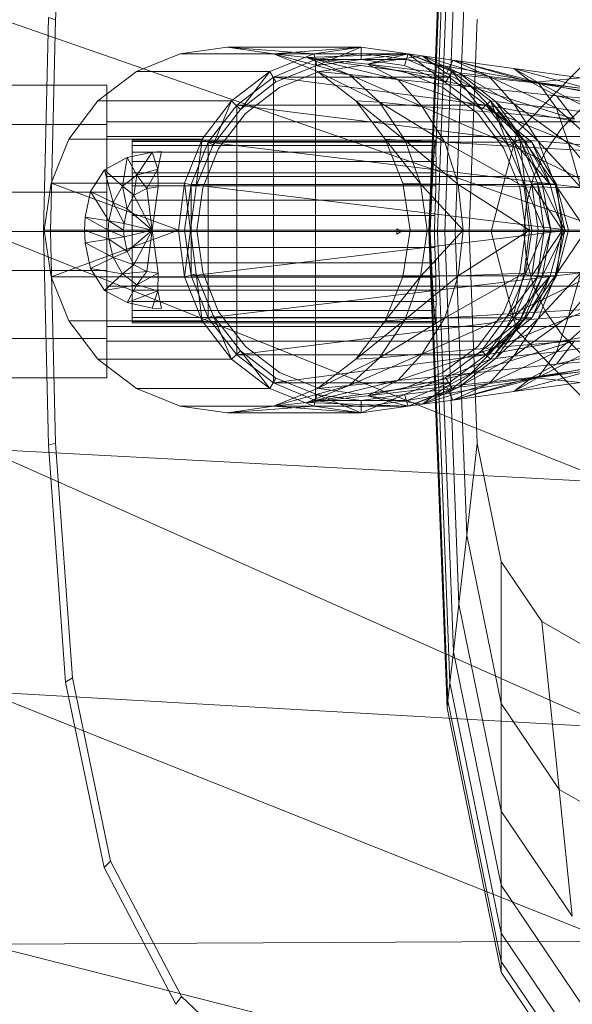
# Model space of a CAD drawing. Header units: metres. Extents: x 391.1 to 427.5, y 12.8 to 28.4.
# Tile 86 of 203: x 403.3927 to 403.4833, y 27.3116 to 27.4732. Entities that reach past the tile are written whole.
import ezdxf

# ---------------------------------------------------------------- set-up
doc = ezdxf.new("R2010")
doc.units = ezdxf.units.M
doc.layers.add('02_MOBILIARIO', color=7, linetype='Continuous', lineweight=18)
doc.layers.add('A-DETL-____-MBND', color=7, linetype='Continuous', lineweight=18)

# ---------------------------------------------------------------- blocks, each defined once
blk = doc.blocks.new('Family - Rentamans PA-152384-02_FON_P0A')
at = {"layer": 'A-DETL-____-MBND', "color": 253, "true_color": 0xaaaaaa}
for p, q in [((0.07287, 0.18276), (0.07584, 0.26096)), ((0.07304, 0.18276), (0.07598, 0.25981)), ((0.01159, 0.21751), (0.01437, 0.25599)), ((0.074, 0.19601), (0.07631, 0.25683)), ((0.07426, 0.18276), (0.07689, 0.25177)), ((0.07545, 0.18276), (0.07778, 0.24394)), ((0.07717, 0.18276), (0.07907, 0.2326)), ((0, 0.2185), (0.10273, 0.18276)), ((0.00965, 0.18276), (0.01046, 0.21786)), ((0.01159, 0.21751), (0.01046, 0.21786)), ((0.01079, 0.18276), (0.01159, 0.21751)), ((0.07945, 0.18276), (0.08078, 0.21759)), ((0.03207, 0.21189), (0.02487, 0.20899)), ((0.03977, 0.21299), (0.03207, 0.21189)), ((0.03207, 0.21189), (0.05397, 0.21189)), ((0.03977, 0.21299), (0.06177, 0.21299)), ((0.04737, 0.21189), (0.03977, 0.21299)), ((0.03977, 0.21299), (0.05397, 0.21189)), ((0.04677, 0.20899), (0.05397, 0.21189)), ((0.04737, 0.21189), (0.06177, 0.21299)), ((0.05457, 0.20899), (0.04737, 0.21189)), ((0.04737, 0.21189), (0.05977, 0.20849)), ((0.04737, 0.21189), (0.05277, 0.21129)), ((0.04737, 0.21189), (0.06947, 0.21189)), ((0.06947, 0.21189), (0.05277, 0.21129)), ((0.05397, 0.21189), (0.06177, 0.21299)), ((0.05397, 0.21189), (0.05447, 0.20999)), ((0.06177, 0.21199), (0.05427, 0.21099)), ((0.06177, 0.21199), (0.05427, 0.21099)), ((0.06177, 0.21199), (0.05427, 0.21099)), ((0.06177, 0.21299), (0.05447, 0.20999)), ((0.06177, 0.21299), (0.06947, 0.21189)), ((0.06177, 0.21299), (0.06177, 0.21099)), ((0.06927, 0.21099), (0.06177, 0.21199)), ((0.06927, 0.21099), (0.06177, 0.21199)), ((0.06927, 0.21099), (0.06177, 0.21199)), ((0.06927, 0.21099), (0.06177, 0.21199)), ((0.06177, 0.21099), (0.06947, 0.21189)), ((0.06947, 0.21189), (0.06277, 0.21019)), ((0.06947, 0.21189), (0.06887, 0.20999)), ((0.06887, 0.20999), (0.06947, 0.21189)), ((0.06947, 0.21189), (0.07557, 0.20719)), ((0.07667, 0.20899), (0.06947, 0.21189)), ((0.06947, 0.21189), (0.07177, 0.21159)), ((0.06947, 0.21189), (0.07777, 0.20879)), ((0.06947, 0.21189), (0.07667, 0.20899)), ((0.06947, 0.21189), (0.07667, 0.20899)), ((0.05427, 0.21099), (0.04737, 0.20809)), ((0.05427, 0.21099), (0.04737, 0.20809)), ((0.05427, 0.21099), (0.04737, 0.20809)), ((0.05277, 0.21129), (0.05977, 0.20849)), ((0.05277, 0.21129), (0.06777, 0.20769)), ((0.06277, 0.21019), (0.05277, 0.21129)), ((0.05427, 0.21099), (0.05427, 0.15499)), ((0.05427, 0.21099), (0.06927, 0.21099)), ((0.05427, 0.21099), (0.07617, 0.20809)), ((0.05447, 0.20999), (0.06177, 0.21099)), ((0.05447, 0.20999), (0.06177, 0.21099)), ((0.06177, 0.21099), (0.06887, 0.20999)), ((0.06177, 0.21099), (0.06887, 0.20999)), ((0.07177, 0.21159), (0.06277, 0.21019)), ((0.06277, 0.21019), (0.06777, 0.20769)), ((0.06277, 0.21019), (0.07977, 0.20649)), ((0.07577, 0.20869), (0.06277, 0.21019)), ((0.07617, 0.20809), (0.06927, 0.21099)), ((0.07617, 0.20809), (0.06927, 0.21099)), ((0.07617, 0.20809), (0.06927, 0.21099)), ((0.06927, 0.21099), (0.08657, 0.20799)), ((0.08657, 0.20799), (0.06927, 0.21099)), ((0.06927, 0.21099), (0.07617, 0.20809)), ((0.07617, 0.20809), (0.06927, 0.21099)), ((0.06927, 0.21099), (0.07617, 0.20809)), ((0.07617, 0.20809), (0.06927, 0.21099)), ((0.07777, 0.20879), (0.07177, 0.21159)), ((0.07177, 0.21159), (0.07577, 0.20869)), ((0.08277, 0.20819), (0.07177, 0.21159)), ((0.07177, 0.21159), (0.07677, 0.21089)), ((0.07677, 0.21089), (0.07577, 0.20869)), ((0.08277, 0.20819), (0.07677, 0.21089)), ((0.07677, 0.21089), (0.08977, 0.20719)), ((0.09077, 0.20719), (0.07677, 0.21089)), ((0.07677, 0.21089), (0.08677, 0.20949)), ((0.0873, 0.19899), (0.09888, 0.21088)), ((0.09888, 0.21088), (0.0873, 0.19899)), ((0.02487, 0.20899), (0.01857, 0.20419)), ((0.02487, 0.20899), (0.04677, 0.20899)), ((0.04047, 0.20419), (0.04677, 0.20899)), ((0.04677, 0.20899), (0.04197, 0.20279)), ((0.04677, 0.20899), (0.04777, 0.20729)), ((0.04777, 0.20729), (0.05447, 0.20999)), ((0.04777, 0.20729), (0.05447, 0.20999)), ((0.05487, 0.20899), (0.04837, 0.20639)), ((0.04837, 0.20639), (0.05487, 0.20899)), ((0.06087, 0.20419), (0.05457, 0.20899)), ((0.05457, 0.20899), (0.06477, 0.20399)), ((0.05457, 0.20899), (0.05977, 0.20849)), ((0.06167, 0.20999), (0.05487, 0.20899)), ((0.05487, 0.20899), (0.06167, 0.20999)), ((0.05977, 0.20849), (0.06477, 0.20399)), ((0.05977, 0.20849), (0.07177, 0.20329)), ((0.05977, 0.20849), (0.06777, 0.20769)), ((0.06877, 0.20899), (0.06167, 0.20999)), ((0.06167, 0.20999), (0.06877, 0.20899)), ((0.07517, 0.20639), (0.06877, 0.20899)), ((0.06877, 0.20899), (0.07517, 0.20639)), ((0.06887, 0.20999), (0.07557, 0.20719)), ((0.06887, 0.20999), (0.07557, 0.20719)), ((0.07557, 0.20719), (0.07667, 0.20899)), ((0.07577, 0.20869), (0.07977, 0.20649)), ((0.07577, 0.20869), (0.08977, 0.20719)), ((0.08147, 0.20279), (0.07667, 0.20899)), ((0.08297, 0.20419), (0.07667, 0.20899)), ((0.07667, 0.20899), (0.07777, 0.20879)), ((0.08297, 0.20419), (0.07667, 0.20899)), ((0.07667, 0.20899), (0.08297, 0.20419)), ((0.07777, 0.20879), (0.08277, 0.20819)), ((0.08377, 0.20409), (0.07777, 0.20879)), ((0.07777, 0.20879), (0.08677, 0.20369)), ((0.08677, 0.20949), (0.08977, 0.20719)), ((0.09077, 0.20719), (0.08677, 0.20949)), ((0.08677, 0.20949), (0.09777, 0.20799)), ((0.09977, 0.20599), (0.08677, 0.20949)), ((0.04737, 0.20809), (0.04137, 0.20349)), ((0.04737, 0.20809), (0.04137, 0.20349)), ((0.04737, 0.20809), (0.04137, 0.20349)), ((0.04197, 0.20279), (0.04777, 0.20729)), ((0.04197, 0.20279), (0.04777, 0.20729)), ((0.04737, 0.20809), (0.04737, 0.15789)), ((0.04737, 0.20809), (0.07617, 0.20809)), ((0.04737, 0.20809), (0.08227, 0.20349)), ((0.06777, 0.20769), (0.07177, 0.20329)), ((0.06777, 0.20769), (0.08377, 0.20229)), ((0.06777, 0.20769), (0.07977, 0.20649)), ((0.07557, 0.20719), (0.08147, 0.20279)), ((0.07557, 0.20719), (0.08147, 0.20279)), ((0.08227, 0.20349), (0.07617, 0.20809)), ((0.08227, 0.20349), (0.07617, 0.20809)), ((0.08227, 0.20349), (0.07617, 0.20809)), ((0.07617, 0.20809), (0.08227, 0.20349)), ((0.07617, 0.20809), (0.08227, 0.20349)), ((0.08227, 0.20349), (0.07617, 0.20809)), ((0.08227, 0.20349), (0.07617, 0.20809)), ((0.08677, 0.20369), (0.08277, 0.20819)), ((0.08277, 0.20819), (0.09077, 0.20719)), ((0.09377, 0.20299), (0.08277, 0.20819)), ((0.08657, 0.20799), (0.13857, 0.19799)), ((0.08657, 0.20799), (0.13857, 0.19799)), ((0.09777, 0.20799), (0.08977, 0.20719)), ((0.08977, 0.20719), (0.09377, 0.20499)), ((0.08977, 0.20719), (0.11377, 0.20329)), ((0.08977, 0.20719), (0.11077, 0.20469)), ((0.09377, 0.20299), (0.09077, 0.20719)), ((0.09077, 0.20719), (0.09977, 0.20599)), ((0.10077, 0.20199), (0.09077, 0.20719)), ((0, 0.20676), (0.02, 0.20676)), ((0, 0.20676), (0.02, 0.20676)), ((0.02, 0.20033), (0.02, 0.20676)), ((0.02, 0.20676), (0.02, 0.20033)), ((0.04837, 0.20639), (0.04277, 0.20209)), ((0.04277, 0.20209), (0.04837, 0.20639)), ((0.08087, 0.20209), (0.07517, 0.20639)), ((0.07517, 0.20639), (0.08087, 0.20209)), ((0.07977, 0.20649), (0.08377, 0.20229)), ((0.07977, 0.20649), (0.09677, 0.20119)), ((0.07977, 0.20649), (0.09377, 0.20499)), ((0.01857, 0.20419), (0.01377, 0.19789)), ((0.01857, 0.20419), (0.04047, 0.20419)), ((0.03567, 0.19789), (0.04047, 0.20419)), ((0.04047, 0.20419), (0.03747, 0.19699)), ((0.04047, 0.20419), (0.04197, 0.20279)), ((0.06567, 0.19789), (0.06087, 0.20419)), ((0.06087, 0.20419), (0.06897, 0.19769)), ((0.06087, 0.20419), (0.06477, 0.20399)), ((0.06477, 0.20399), (0.06897, 0.19769)), ((0.06477, 0.20399), (0.07547, 0.19739)), ((0.06477, 0.20399), (0.07177, 0.20329)), ((0.08147, 0.20279), (0.08297, 0.20419)), ((0.08587, 0.19689), (0.08297, 0.20419)), ((0.08777, 0.19789), (0.08297, 0.20419)), ((0.08297, 0.20419), (0.08377, 0.20409)), ((0.08777, 0.19789), (0.08297, 0.20419)), ((0.08297, 0.20419), (0.08777, 0.19789)), ((0.08297, 0.20419), (0.08837, 0.19779)), ((0.08377, 0.20409), (0.08677, 0.20369)), ((0.08837, 0.19779), (0.08377, 0.20409)), ((0.08377, 0.20409), (0.09077, 0.19759)), ((0.08677, 0.20369), (0.09377, 0.20299)), ((0.09077, 0.19759), (0.08677, 0.20369)), ((0.08677, 0.20369), (0.09577, 0.19719)), ((0.09377, 0.20499), (0.09677, 0.20119)), ((0.09377, 0.20499), (0.11777, 0.19949)), ((0.11377, 0.20329), (0.09377, 0.20499)), ((0.04137, 0.20349), (0.03667, 0.19739)), ((0.04137, 0.20349), (0.03667, 0.19739)), ((0.04137, 0.20349), (0.03667, 0.19739)), ((0.03747, 0.19699), (0.04197, 0.20279)), ((0.03747, 0.19699), (0.04197, 0.20279)), ((0.04277, 0.20209), (0.03837, 0.19639)), ((0.03837, 0.19639), (0.04277, 0.20209)), ((0.04137, 0.20349), (0.04137, 0.16249)), ((0.04137, 0.20349), (0.08227, 0.20349)), ((0.04137, 0.20349), (0.08977, 0.19739)), ((0.07177, 0.20329), (0.07547, 0.19739)), ((0.07177, 0.20329), (0.08677, 0.19669)), ((0.07177, 0.20329), (0.08377, 0.20229)), ((0.08517, 0.19639), (0.08087, 0.20209)), ((0.08087, 0.20209), (0.08517, 0.19639)), ((0.08147, 0.20279), (0.08587, 0.19689)), ((0.08147, 0.20279), (0.08587, 0.19689)), ((0.08687, 0.19739), (0.08227, 0.20349)), ((0.08877, 0.19739), (0.08227, 0.20349)), ((0.08877, 0.19739), (0.08227, 0.20349)), ((0.13827, 0.19319), (0.08227, 0.20349)), ((0.13827, 0.19319), (0.08227, 0.20349)), ((0.08977, 0.19739), (0.08227, 0.20349)), ((0.08877, 0.19739), (0.08227, 0.20349)), ((0.08877, 0.19739), (0.08227, 0.20349)), ((0.08377, 0.20229), (0.08677, 0.19669)), ((0.08377, 0.20229), (0.09937, 0.19599)), ((0.08377, 0.20229), (0.09677, 0.20119)), ((0.09577, 0.19719), (0.09377, 0.20299)), ((0.09377, 0.20299), (0.10077, 0.20199)), ((0.10097, 0.19659), (0.09377, 0.20299)), ((0.09459, 0.19963), (0.09783, 0.20287)), ((0.09459, 0.19963), (0.09783, 0.20287)), ((0.02, 0.19835), (0.02, 0.20076)), ((0.02, 0.20076), (0.02, 0.19835)), ((0.1147, 0.20076), (0.02, 0.20076)), ((0.02, 0.20033), (0, 0.20033)), ((0, 0.20033), (0.02, 0.20033)), ((0.02, 0.20033), (0.02, 0.18919)), ((0.02, 0.18919), (0.02, 0.20033)), ((0.08306, 0.18276), (0.0873, 0.19899)), ((0.0873, 0.19899), (0.08306, 0.18276)), ((0.09197, 0.19588), (0.09459, 0.19963)), ((0.09197, 0.19588), (0.09459, 0.19963)), ((0.01377, 0.19789), (0.01087, 0.19069)), ((0.01377, 0.19789), (0.03567, 0.19789)), ((0.02, 0.19176), (0.02, 0.19835)), ((0.02, 0.19835), (0.02, 0.19176)), ((0.02, 0.19835), (0.1057, 0.19835)), ((0.1057, 0.19835), (0.02, 0.19835)), ((0.02416, 0.19776), (0.07393, 0.19776)), ((0.02416, 0.19753), (0.02416, 0.19776)), ((0.02416, 0.19776), (0.02416, 0.19753)), ((0.07398, 0.19753), (0.02416, 0.19753)), ((0.02416, 0.19753), (0.02416, 0.19685)), ((0.02416, 0.19753), (0.07388, 0.19753)), ((0.02416, 0.19685), (0.02416, 0.19753)), ((0.03277, 0.19069), (0.03567, 0.19789)), ((0.03667, 0.19739), (0.03387, 0.19049)), ((0.03667, 0.19739), (0.03387, 0.19049)), ((0.03667, 0.19739), (0.03387, 0.19049)), ((0.03567, 0.19789), (0.03467, 0.19019)), ((0.03567, 0.19789), (0.03747, 0.19699)), ((0.03667, 0.19739), (0.03667, 0.16859)), ((0.03667, 0.19739), (0.08977, 0.19739)), ((0.03667, 0.19739), (0.09377, 0.19049)), ((0.06897, 0.19769), (0.06567, 0.19789)), ((0.07147, 0.19059), (0.06567, 0.19789)), ((0.06857, 0.19069), (0.06567, 0.19789)), ((0.06897, 0.19769), (0.07147, 0.19059)), ((0.07547, 0.19739), (0.06897, 0.19769)), ((0.06897, 0.19769), (0.07767, 0.19049)), ((0.0738, 0.19685), (0.07388, 0.19753)), ((0.07388, 0.19753), (0.07393, 0.19776)), ((0.07393, 0.19776), (0.07398, 0.19753)), ((0.07398, 0.19753), (0.074, 0.19685)), ((0.07547, 0.19739), (0.07767, 0.19049)), ((0.08677, 0.19669), (0.07547, 0.19739)), ((0.07547, 0.19739), (0.08847, 0.19009)), ((0.08587, 0.19689), (0.08777, 0.19789)), ((0.08977, 0.19049), (0.08687, 0.19739)), ((0.09277, 0.19049), (0.08687, 0.19739)), ((0.08687, 0.19739), (0.08877, 0.19739)), ((0.08867, 0.19029), (0.08777, 0.19789)), ((0.09067, 0.19069), (0.08777, 0.19789)), ((0.08777, 0.19789), (0.08837, 0.19779)), ((0.09067, 0.19069), (0.08777, 0.19789)), ((0.08777, 0.19789), (0.09067, 0.19069)), ((0.08777, 0.19789), (0.09147, 0.19059)), ((0.08837, 0.19779), (0.09077, 0.19759)), ((0.09147, 0.19059), (0.08837, 0.19779)), ((0.08837, 0.19779), (0.09357, 0.19049)), ((0.09277, 0.19049), (0.08877, 0.19739)), ((0.08977, 0.19739), (0.08877, 0.19739)), ((0.09277, 0.19049), (0.08877, 0.19739)), ((0.09377, 0.19049), (0.08977, 0.19739)), ((0.08977, 0.19739), (0.09277, 0.19049)), ((0.09077, 0.19759), (0.09577, 0.19719)), ((0.09357, 0.19049), (0.09077, 0.19759)), ((0.09077, 0.19759), (0.09777, 0.18999)), ((0.09577, 0.19719), (0.10097, 0.19659)), ((0.09777, 0.18999), (0.09577, 0.19719)), ((0.09577, 0.19719), (0.10177, 0.18969)), ((0.02337, 0.19489), (0.02747, 0.19579)), ((0.02337, 0.19489), (0.02747, 0.19579)), ((0.02416, 0.19685), (0.074, 0.19685)), ((0.02416, 0.19685), (0.02416, 0.19575)), ((0.02416, 0.19685), (0.0738, 0.19685)), ((0.02416, 0.19575), (0.02416, 0.19685)), ((0.02416, 0.19575), (0.07401, 0.19575)), ((0.02416, 0.19575), (0.07372, 0.19575)), ((0.02416, 0.19425), (0.02416, 0.19575)), ((0.02416, 0.19425), (0.02416, 0.19575)), ((0.02747, 0.19579), (0.02497, 0.19199)), ((0.02747, 0.19579), (0.02897, 0.19589)), ((0.02747, 0.19579), (0.02897, 0.19589)), ((0.02747, 0.19579), (0.02837, 0.19299)), ((0.02897, 0.19589), (0.02837, 0.19299)), ((0.03467, 0.19019), (0.03747, 0.19699)), ((0.03467, 0.19019), (0.03747, 0.19699)), ((0.03837, 0.19639), (0.03577, 0.18989)), ((0.03577, 0.18989), (0.03837, 0.19639)), ((0.07362, 0.19425), (0.07372, 0.19575)), ((0.07372, 0.19575), (0.0738, 0.19685)), ((0.074, 0.19685), (0.074, 0.19601)), ((0.07401, 0.19575), (0.074, 0.19601)), ((0.07401, 0.19575), (0.07403, 0.19425)), ((0.08777, 0.18989), (0.08517, 0.19639)), ((0.08517, 0.19639), (0.08777, 0.18989)), ((0.08587, 0.19689), (0.08867, 0.19029)), ((0.08587, 0.19689), (0.08867, 0.19029)), ((0.08677, 0.19669), (0.08847, 0.19009)), ((0.09937, 0.19599), (0.08677, 0.19669)), ((0.08677, 0.19669), (0.10077, 0.18989)), ((0.09003, 0.19174), (0.09197, 0.19588)), ((0.09003, 0.19174), (0.09197, 0.19588)), ((0.01967, 0.19289), (0.02337, 0.19489)), ((0.01967, 0.19289), (0.02337, 0.19489)), ((0.02337, 0.19489), (0.02257, 0.19019)), ((0.02337, 0.19489), (0.02497, 0.19199)), ((0.02416, 0.19425), (0.07362, 0.19425)), ((0.02416, 0.1924), (0.02416, 0.19425)), ((0.02416, 0.1924), (0.02416, 0.19425)), ((0.02416, 0.19425), (0.07403, 0.19425)), ((0.07351, 0.1924), (0.07362, 0.19425)), ((0.07403, 0.19425), (0.07402, 0.1924)), ((0.01737, 0.18929), (0.01967, 0.19289)), ((0.01737, 0.18929), (0.01967, 0.19289)), ((0.01967, 0.19289), (0.02107, 0.18749)), ((0.01967, 0.19289), (0.02257, 0.19019)), ((0.02416, 0.1924), (0.07351, 0.1924)), ((0.02416, 0.19026), (0.02416, 0.1924)), ((0.02416, 0.19026), (0.02416, 0.1924)), ((0.02416, 0.1924), (0.07402, 0.1924)), ((0.02497, 0.19199), (0.02837, 0.19299)), ((0.02837, 0.19299), (0.02657, 0.18979)), ((0.02837, 0.19299), (0.02847, 0.19009)), ((0.0734, 0.19026), (0.07351, 0.1924)), ((0.07402, 0.1924), (0.07399, 0.19026)), ((0.01087, 0.19069), (0.00977, 0.18299)), ((0.01087, 0.19069), (0.03277, 0.19069)), ((0.01087, 0.19069), (0.03177, 0.18299)), ((0.02, 0.19176), (0.02, 0.18276)), ((0.02, 0.18276), (0.02, 0.19176)), ((0.09911, 0.19176), (0.02, 0.19176)), ((0.09911, 0.19176), (0.02, 0.19176)), ((0.02257, 0.19019), (0.02497, 0.19199)), ((0.02497, 0.19199), (0.02447, 0.18869)), ((0.02497, 0.19199), (0.02657, 0.18979)), ((0.03177, 0.18299), (0.03277, 0.19069)), ((0.03277, 0.19069), (0.03467, 0.19019)), ((0.03277, 0.19069), (0.03377, 0.18299)), ((0.07147, 0.19059), (0.06857, 0.19069)), ((0.06977, 0.18299), (0.06857, 0.19069)), ((0.08867, 0.19029), (0.09067, 0.19069)), ((0.08885, 0.18732), (0.09003, 0.19174)), ((0.08885, 0.18732), (0.09003, 0.19174)), ((0.09177, 0.18299), (0.09067, 0.19069)), ((0.09067, 0.19069), (0.09147, 0.19059)), ((0.09177, 0.18299), (0.09067, 0.19069)), ((0.09067, 0.19069), (0.09177, 0.18299)), ((0.09067, 0.19069), (0.09287, 0.18299)), ((0, 0.18919), (0.02, 0.18919)), ((0, 0.18919), (0.02, 0.18919)), ((0.01647, 0.18509), (0.01737, 0.18929)), ((0.01647, 0.18509), (0.01737, 0.18929)), ((0.02037, 0.18449), (0.01737, 0.18929)), ((0.01737, 0.18929), (0.02107, 0.18749)), ((0.02, 0.18919), (0.02, 0.17633)), ((0.02, 0.17633), (0.02, 0.18919)), ((0.02107, 0.18749), (0.02257, 0.19019)), ((0.02257, 0.19019), (0.02337, 0.18649)), ((0.02257, 0.19019), (0.02447, 0.18869)), ((0.02416, 0.19026), (0.0734, 0.19026)), ((0.02416, 0.18789), (0.02416, 0.19026)), ((0.02416, 0.18789), (0.02416, 0.19026)), ((0.02416, 0.19026), (0.07399, 0.19026)), ((0.02447, 0.18869), (0.02657, 0.18979)), ((0.02657, 0.18979), (0.02847, 0.19009)), ((0.02657, 0.18979), (0.02747, 0.18299)), ((0.02847, 0.19009), (0.02747, 0.18299)), ((0.03387, 0.19049), (0.03277, 0.18299)), ((0.03387, 0.19049), (0.03277, 0.18299)), ((0.03387, 0.19049), (0.03277, 0.18299)), ((0.03377, 0.18299), (0.03467, 0.19019)), ((0.03377, 0.18299), (0.03467, 0.19019)), ((0.03387, 0.19049), (0.03387, 0.17549)), ((0.03387, 0.19049), (0.09377, 0.19049)), ((0.03387, 0.19049), (0.09577, 0.18299)), ((0.03577, 0.18989), (0.03477, 0.18299)), ((0.03477, 0.18299), (0.03577, 0.18989)), ((0.07767, 0.19049), (0.07147, 0.19059)), ((0.07147, 0.19059), (0.07257, 0.18299)), ((0.07847, 0.18299), (0.07147, 0.19059)), ((0.07329, 0.18789), (0.0734, 0.19026)), ((0.07399, 0.19026), (0.07394, 0.18789)), ((0.07767, 0.19049), (0.07847, 0.18299)), ((0.08847, 0.19009), (0.07767, 0.19049)), ((0.07767, 0.19049), (0.08937, 0.18299)), ((0.08877, 0.18299), (0.08777, 0.18989)), ((0.08777, 0.18989), (0.08877, 0.18299)), ((0.08847, 0.19009), (0.08937, 0.18299)), ((0.10077, 0.18989), (0.08847, 0.19009)), ((0.08867, 0.19029), (0.09177, 0.18299)), ((0.08867, 0.19029), (0.08977, 0.18299)), ((0.08867, 0.19029), (0.08977, 0.18299)), ((0.09077, 0.18299), (0.08977, 0.19049)), ((0.09477, 0.18299), (0.08977, 0.19049)), ((0.08977, 0.19049), (0.09277, 0.19049)), ((0.09147, 0.19059), (0.09357, 0.19049)), ((0.09287, 0.18299), (0.09147, 0.19059)), ((0.09147, 0.19059), (0.09517, 0.18299)), ((0.09477, 0.18299), (0.09277, 0.19049)), ((0.09377, 0.19049), (0.09277, 0.19049)), ((0.09477, 0.18299), (0.09277, 0.19049)), ((0.09357, 0.19049), (0.09777, 0.18999)), ((0.09517, 0.18299), (0.09357, 0.19049)), ((0.09357, 0.19049), (0.09867, 0.18299)), ((0.09577, 0.18299), (0.09377, 0.19049)), ((0.09377, 0.19049), (0.09477, 0.18299)), ((0.02037, 0.18449), (0.02107, 0.18749)), ((0.02107, 0.18749), (0.02287, 0.18409)), ((0.02107, 0.18749), (0.02337, 0.18649)), ((0.02337, 0.18649), (0.02447, 0.18869)), ((0.02416, 0.18789), (0.07329, 0.18789)), ((0.02416, 0.18536), (0.02416, 0.18789)), ((0.02416, 0.18536), (0.02416, 0.18789)), ((0.02416, 0.18789), (0.07394, 0.18789)), ((0.02447, 0.18869), (0.02747, 0.18299)), ((0.07318, 0.18536), (0.07329, 0.18789)), ((0.07394, 0.18789), (0.07386, 0.18536)), ((0.02287, 0.18409), (0.02337, 0.18649)), ((0.02337, 0.18649), (0.02747, 0.18299)), ((0.08845, 0.18276), (0.08885, 0.18732)), ((0.08845, 0.18276), (0.08885, 0.18732)), ((0.01637, 0.18299), (0.01647, 0.18509)), ((0.01637, 0.18299), (0.01647, 0.18509)), ((0.02027, 0.18299), (0.01647, 0.18509)), ((0.01647, 0.18509), (0.02037, 0.18449)), ((0.02027, 0.18299), (0.02037, 0.18449)), ((0.02277, 0.18299), (0.02037, 0.18449)), ((0.02037, 0.18449), (0.02287, 0.18409)), ((0.02416, 0.18536), (0.07318, 0.18536)), ((0.02416, 0.18276), (0.02416, 0.18536)), ((0.07386, 0.18536), (0.02416, 0.18536)), ((0.02416, 0.18536), (0.02416, 0.18276)), ((0.07308, 0.18276), (0.07318, 0.18536)), ((0.07386, 0.18536), (0.07377, 0.18276)), ((0, 0.18276), (0.10273, 0.14157)), ((0.10273, 0.18276), (0, 0.18276)), ((0.01046, 0.14766), (0.00965, 0.18276)), ((0.01079, 0.18276), (0.00965, 0.18276)), ((0.00977, 0.18299), (0.03177, 0.18299)), ((0.00977, 0.18299), (0.01087, 0.17529)), ((0.01159, 0.14801), (0.01079, 0.18276)), ((0.01087, 0.17529), (0.03177, 0.18299)), ((0.02027, 0.18299), (0.01637, 0.18299)), ((0.02037, 0.18149), (0.01637, 0.18299)), ((0.01647, 0.18089), (0.01637, 0.18299)), ((0.01647, 0.18089), (0.01637, 0.18299)), ((0.02, 0.18276), (0.02, 0.17376)), ((0.02, 0.17376), (0.02, 0.18276)), ((0.0967, 0.18276), (0.02, 0.18276)), ((0.0967, 0.18276), (0.02, 0.18276)), ((0.02277, 0.18299), (0.02027, 0.18299)), ((0.02287, 0.18189), (0.02027, 0.18299)), ((0.02037, 0.18149), (0.02027, 0.18299)), ((0.02277, 0.18299), (0.02287, 0.18409)), ((0.02747, 0.18299), (0.02277, 0.18299)), ((0.02287, 0.18189), (0.02277, 0.18299)), ((0.02287, 0.18409), (0.02747, 0.18299)), ((0.02747, 0.18299), (0.02287, 0.18189)), ((0.02747, 0.18299), (0.02337, 0.17949)), ((0.02416, 0.18276), (0.07308, 0.18276)), ((0.02416, 0.18015), (0.02416, 0.18276)), ((0.07377, 0.18276), (0.02416, 0.18276)), ((0.02416, 0.18276), (0.02416, 0.18015)), ((0.02747, 0.18299), (0.02447, 0.17729)), ((0.02747, 0.18299), (0.02657, 0.17619)), ((0.02747, 0.18299), (0.02847, 0.17589)), ((0.03177, 0.18299), (0.03377, 0.18299)), ((0.03177, 0.18299), (0.03277, 0.17529)), ((0.03277, 0.18299), (0.03387, 0.17549)), ((0.03277, 0.18299), (0.03387, 0.17549)), ((0.03277, 0.18299), (0.09577, 0.18299)), ((0.03277, 0.18299), (0.03387, 0.17549)), ((0.03277, 0.17529), (0.03377, 0.18299)), ((0.03467, 0.17579), (0.03377, 0.18299)), ((0.03467, 0.17579), (0.03377, 0.18299)), ((0.03387, 0.17549), (0.09577, 0.18299)), ((0.03577, 0.17609), (0.03477, 0.18299)), ((0.03477, 0.18299), (0.03577, 0.17609)), ((0.0676, 0.18276), (0.0676, 0.18321)), ((0.0676, 0.18321), (0.06761, 0.18276)), ((0.06829, 0.18276), (0.0676, 0.18321)), ((0.06761, 0.18276), (0.0676, 0.18231)), ((0.0676, 0.18231), (0.0676, 0.18276)), ((0.06829, 0.18276), (0.0676, 0.18231)), ((0.06829, 0.18276), (0.0676, 0.18276)), ((0.06761, 0.18276), (0.06829, 0.18276)), ((0.06857, 0.17529), (0.06977, 0.18299)), ((0.07257, 0.18299), (0.06977, 0.18299)), ((0.07847, 0.18299), (0.07147, 0.17539)), ((0.07147, 0.17539), (0.07257, 0.18299)), ((0.07847, 0.18299), (0.07257, 0.18299)), ((0.07584, 0.10456), (0.07287, 0.18276)), ((0.07304, 0.18276), (0.07287, 0.18276)), ((0.07598, 0.10571), (0.07304, 0.18276)), ((0.07308, 0.18276), (0.07304, 0.18276)), ((0.07318, 0.18015), (0.07308, 0.18276)), ((0.07426, 0.18276), (0.07377, 0.18276)), ((0.07377, 0.18276), (0.07386, 0.18015)), ((0.07689, 0.11374), (0.07426, 0.18276)), ((0.07545, 0.18276), (0.07426, 0.18276)), ((0.07778, 0.12158), (0.07545, 0.18276)), ((0.07717, 0.18276), (0.07545, 0.18276)), ((0.07907, 0.13292), (0.07717, 0.18276)), ((0.07945, 0.18276), (0.07717, 0.18276)), ((0.08937, 0.18299), (0.07767, 0.17549)), ((0.07767, 0.17549), (0.07847, 0.18299)), ((0.08937, 0.18299), (0.07847, 0.18299)), ((0.08078, 0.14793), (0.07945, 0.18276)), ((0.0873, 0.16652), (0.08306, 0.18276)), ((0.08306, 0.18276), (0.0873, 0.16652)), ((0.08877, 0.18299), (0.08777, 0.17609)), ((0.08777, 0.17609), (0.08877, 0.18299)), ((0.08885, 0.1782), (0.08845, 0.18276)), ((0.08885, 0.1782), (0.08845, 0.18276)), ((0.08937, 0.18299), (0.08847, 0.17589)), ((0.08977, 0.18299), (0.08867, 0.17569)), ((0.08867, 0.17569), (0.09177, 0.18299)), ((0.08977, 0.18299), (0.08867, 0.17569)), ((0.10177, 0.18299), (0.08937, 0.18299)), ((0.08977, 0.18299), (0.09177, 0.18299)), ((0.08977, 0.17549), (0.09077, 0.18299)), ((0.08977, 0.17549), (0.09477, 0.18299)), ((0.09067, 0.17529), (0.09177, 0.18299)), ((0.09177, 0.18299), (0.09067, 0.17529)), ((0.09067, 0.17529), (0.09177, 0.18299)), ((0.09067, 0.17529), (0.09287, 0.18299)), ((0.09477, 0.18299), (0.09077, 0.18299)), ((0.09287, 0.18299), (0.09147, 0.17539)), ((0.09147, 0.17539), (0.09517, 0.18299)), ((0.09177, 0.18299), (0.09287, 0.18299)), ((0.09277, 0.17549), (0.09477, 0.18299)), ((0.09277, 0.17549), (0.09477, 0.18299)), ((0.09287, 0.18299), (0.09517, 0.18299)), ((0.09517, 0.18299), (0.09357, 0.17549)), ((0.09357, 0.17549), (0.09867, 0.18299)), ((0.09577, 0.18299), (0.09377, 0.17549)), ((0.09377, 0.17549), (0.09477, 0.18299)), ((0.09577, 0.18299), (0.09477, 0.18299)), ((0.09517, 0.18299), (0.09867, 0.18299)), ((0.02037, 0.18149), (0.01647, 0.18089)), ((0.02287, 0.18189), (0.02037, 0.18149)), ((0.02337, 0.17949), (0.02037, 0.18149)), ((0.02107, 0.17849), (0.02037, 0.18149)), ((0.02337, 0.17949), (0.02287, 0.18189)), ((0.02107, 0.17849), (0.01647, 0.18089)), ((0.01737, 0.17669), (0.01647, 0.18089)), ((0.01737, 0.17669), (0.01647, 0.18089)), ((0.02337, 0.17949), (0.02107, 0.17849)), ((0.02447, 0.17729), (0.02337, 0.17949)), ((0.02416, 0.18015), (0.07318, 0.18015)), ((0.02416, 0.17763), (0.02416, 0.18015)), ((0.02416, 0.18015), (0.07386, 0.18015)), ((0.02416, 0.18015), (0.02416, 0.17763)), ((0.07329, 0.17763), (0.07318, 0.18015)), ((0.07386, 0.18015), (0.07394, 0.17763)), ((0.02107, 0.17849), (0.01737, 0.17669)), ((0.02447, 0.17729), (0.02107, 0.17849)), ((0.02257, 0.17579), (0.02107, 0.17849)), ((0.09003, 0.17378), (0.08885, 0.1782)), ((0.09003, 0.17378), (0.08885, 0.1782)), ((0, 0.17633), (0.02, 0.17633)), ((0, 0.17633), (0.02, 0.17633)), ((0.02257, 0.17579), (0.01737, 0.17669)), ((0.01967, 0.17309), (0.01737, 0.17669)), ((0.01967, 0.17309), (0.01737, 0.17669)), ((0.02, 0.17633), (0.02, 0.16519)), ((0.02, 0.16519), (0.02, 0.17633)), ((0.02447, 0.17729), (0.02257, 0.17579)), ((0.02657, 0.17619), (0.02257, 0.17579)), ((0.02416, 0.17763), (0.07329, 0.17763)), ((0.02416, 0.17526), (0.02416, 0.17763)), ((0.02416, 0.17763), (0.07394, 0.17763)), ((0.02416, 0.17763), (0.02416, 0.17526)), ((0.02657, 0.17619), (0.02447, 0.17729)), ((0.02657, 0.17619), (0.02497, 0.17399)), ((0.02847, 0.17589), (0.02657, 0.17619)), ((0.0734, 0.17526), (0.07329, 0.17763)), ((0.07394, 0.17763), (0.07399, 0.17526)), ((0.09577, 0.16879), (0.10177, 0.17629)), ((0.01087, 0.17529), (0.03277, 0.17529)), ((0.01087, 0.17529), (0.01377, 0.16809)), ((0.02257, 0.17579), (0.01967, 0.17309)), ((0.02497, 0.17399), (0.02257, 0.17579)), ((0.02416, 0.17526), (0.0734, 0.17526)), ((0.02416, 0.17312), (0.02416, 0.17526)), ((0.02416, 0.17526), (0.07399, 0.17526)), ((0.02416, 0.17526), (0.02416, 0.17312)), ((0.02847, 0.17589), (0.02497, 0.17399)), ((0.02847, 0.17589), (0.02837, 0.17299)), ((0.03277, 0.17529), (0.03467, 0.17579)), ((0.03567, 0.16809), (0.03277, 0.17529)), ((0.03387, 0.17549), (0.03667, 0.16859)), ((0.03387, 0.17549), (0.03667, 0.16859)), ((0.03387, 0.17549), (0.09377, 0.17549)), ((0.03387, 0.17549), (0.03667, 0.16859)), ((0.03747, 0.16899), (0.03467, 0.17579)), ((0.03567, 0.16809), (0.03467, 0.17579)), ((0.03747, 0.16899), (0.03467, 0.17579)), ((0.03837, 0.16959), (0.03577, 0.17609)), ((0.03577, 0.17609), (0.03837, 0.16959)), ((0.03667, 0.16859), (0.09377, 0.17549)), ((0.07147, 0.17539), (0.06567, 0.16809)), ((0.06567, 0.16809), (0.06857, 0.17529)), ((0.07147, 0.17539), (0.06857, 0.17529)), ((0.07767, 0.17549), (0.06897, 0.16829)), ((0.06897, 0.16829), (0.07147, 0.17539)), ((0.07767, 0.17549), (0.07147, 0.17539)), ((0.07351, 0.17312), (0.0734, 0.17526)), ((0.07399, 0.17526), (0.07402, 0.17312)), ((0.08847, 0.17589), (0.07547, 0.16859)), ((0.07547, 0.16859), (0.07767, 0.17549)), ((0.08847, 0.17589), (0.07767, 0.17549)), ((0.08777, 0.17609), (0.08517, 0.16959)), ((0.08517, 0.16959), (0.08777, 0.17609)), ((0.08867, 0.17569), (0.08587, 0.16909)), ((0.08867, 0.17569), (0.08587, 0.16909)), ((0.08587, 0.16909), (0.09067, 0.17529)), ((0.10077, 0.17609), (0.08677, 0.16929)), ((0.08847, 0.17589), (0.08677, 0.16929)), ((0.08687, 0.16859), (0.08977, 0.17549)), ((0.08687, 0.16859), (0.09277, 0.17549)), ((0.08777, 0.16809), (0.09147, 0.17539)), ((0.08777, 0.16809), (0.09067, 0.17529)), ((0.09067, 0.17529), (0.08777, 0.16809)), ((0.08777, 0.16809), (0.09067, 0.17529)), ((0.08837, 0.16819), (0.09357, 0.17549)), ((0.08837, 0.16819), (0.09147, 0.17539)), ((0.10077, 0.17609), (0.08847, 0.17589)), ((0.08867, 0.17569), (0.09067, 0.17529)), ((0.08877, 0.16859), (0.09277, 0.17549)), ((0.08877, 0.16859), (0.09277, 0.17549)), ((0.09277, 0.17549), (0.08977, 0.17549)), ((0.09377, 0.17549), (0.08977, 0.16859)), ((0.08977, 0.16859), (0.09277, 0.17549)), ((0.09067, 0.17529), (0.09147, 0.17539)), ((0.09077, 0.16839), (0.09777, 0.17599)), ((0.09357, 0.17549), (0.09077, 0.16839)), ((0.09147, 0.17539), (0.09357, 0.17549)), ((0.09377, 0.17549), (0.09277, 0.17549)), ((0.09357, 0.17549), (0.09777, 0.17599)), ((0.09777, 0.17599), (0.09577, 0.16879)), ((0.02497, 0.17399), (0.01967, 0.17309)), ((0.02337, 0.17109), (0.01967, 0.17309)), ((0.02337, 0.17109), (0.01967, 0.17309)), ((0.02, 0.17376), (0.02, 0.16717)), ((0.02, 0.16717), (0.02, 0.17376)), ((0.09911, 0.17376), (0.02, 0.17376)), ((0.09911, 0.17376), (0.02, 0.17376)), ((0.02497, 0.17399), (0.02337, 0.17109)), ((0.02837, 0.17299), (0.02337, 0.17109)), ((0.02416, 0.17312), (0.07351, 0.17312)), ((0.02416, 0.17127), (0.02416, 0.17312)), ((0.02416, 0.17312), (0.07402, 0.17312)), ((0.02416, 0.17312), (0.02416, 0.17127)), ((0.02837, 0.17299), (0.02497, 0.17399)), ((0.02837, 0.17299), (0.02747, 0.17019)), ((0.02837, 0.17299), (0.02897, 0.17009)), ((0.07362, 0.17127), (0.07351, 0.17312)), ((0.07402, 0.17312), (0.07403, 0.17127)), ((0.09197, 0.16963), (0.09003, 0.17378)), ((0.09197, 0.16963), (0.09003, 0.17378)), ((0.08227, 0.16249), (0.13827, 0.17279)), ((0.08227, 0.16249), (0.13827, 0.17279)), ((0.02747, 0.17019), (0.02337, 0.17109)), ((0.02747, 0.17019), (0.02337, 0.17109)), ((0.02416, 0.17127), (0.07362, 0.17127)), ((0.02416, 0.16977), (0.02416, 0.17127)), ((0.02416, 0.17127), (0.07403, 0.17127)), ((0.02416, 0.17127), (0.02416, 0.16977)), ((0.07401, 0.16977), (0.02416, 0.16977)), ((0.02416, 0.16977), (0.02416, 0.16866)), ((0.02416, 0.16977), (0.07372, 0.16977)), ((0.02416, 0.16866), (0.02416, 0.16977)), ((0.02897, 0.17009), (0.02747, 0.17019)), ((0.02897, 0.17009), (0.02747, 0.17019)), ((0.07372, 0.16977), (0.07362, 0.17127)), ((0.0738, 0.16866), (0.07372, 0.16977)), ((0.07401, 0.16977), (0.074, 0.1695)), ((0.07403, 0.17127), (0.07401, 0.16977)), ((0.09937, 0.16999), (0.08377, 0.16369)), ((0.09937, 0.16999), (0.08677, 0.16929)), ((0.01377, 0.16809), (0.03567, 0.16809)), ((0.01377, 0.16809), (0.01857, 0.16179)), ((0.02416, 0.16866), (0.074, 0.16866)), ((0.02416, 0.16866), (0.02416, 0.16799)), ((0.02416, 0.16866), (0.0738, 0.16866)), ((0.02416, 0.16799), (0.02416, 0.16866)), ((0.03567, 0.16809), (0.03747, 0.16899)), ((0.04047, 0.16179), (0.03567, 0.16809)), ((0.03667, 0.16859), (0.04137, 0.16249)), ((0.03667, 0.16859), (0.04137, 0.16249)), ((0.03667, 0.16859), (0.08977, 0.16859)), ((0.03667, 0.16859), (0.04137, 0.16249)), ((0.04197, 0.16319), (0.03747, 0.16899)), ((0.04047, 0.16179), (0.03747, 0.16899)), ((0.04197, 0.16319), (0.03747, 0.16899)), ((0.04277, 0.16389), (0.03837, 0.16959)), ((0.03837, 0.16959), (0.04277, 0.16389)), ((0.04137, 0.16249), (0.08977, 0.16859)), ((0.06897, 0.16829), (0.06087, 0.16179)), ((0.06087, 0.16179), (0.06567, 0.16809)), ((0.07547, 0.16859), (0.06477, 0.16199)), ((0.06477, 0.16199), (0.06897, 0.16829)), ((0.06897, 0.16829), (0.06567, 0.16809)), ((0.07547, 0.16859), (0.06897, 0.16829)), ((0.08677, 0.16929), (0.07177, 0.16269)), ((0.07177, 0.16269), (0.07547, 0.16859)), ((0.07388, 0.16799), (0.0738, 0.16866)), ((0.074, 0.16866), (0.07398, 0.16799)), ((0.07631, 0.10869), (0.074, 0.1695)), ((0.074, 0.1695), (0.074, 0.16866)), ((0.08677, 0.16929), (0.07547, 0.16859)), ((0.08517, 0.16959), (0.08087, 0.16389)), ((0.08087, 0.16389), (0.08517, 0.16959)), ((0.08587, 0.16909), (0.08147, 0.16319)), ((0.08587, 0.16909), (0.08147, 0.16319)), ((0.08147, 0.16319), (0.08777, 0.16809)), ((0.08227, 0.16249), (0.08687, 0.16859)), ((0.08227, 0.16249), (0.08877, 0.16859)), ((0.08227, 0.16249), (0.08877, 0.16859)), ((0.08227, 0.16249), (0.08877, 0.16859)), ((0.08977, 0.16859), (0.08227, 0.16249)), ((0.08227, 0.16249), (0.08977, 0.16859)), ((0.08297, 0.16179), (0.08837, 0.16819)), ((0.08297, 0.16179), (0.08777, 0.16809)), ((0.08777, 0.16809), (0.08297, 0.16179)), ((0.08297, 0.16179), (0.08777, 0.16809)), ((0.08677, 0.16929), (0.08377, 0.16369)), ((0.08377, 0.16189), (0.09077, 0.16839)), ((0.08377, 0.16189), (0.08837, 0.16819)), ((0.08587, 0.16909), (0.08777, 0.16809)), ((0.09577, 0.16879), (0.08677, 0.16229)), ((0.08677, 0.16229), (0.09077, 0.16839)), ((0.08877, 0.16859), (0.08687, 0.16859)), ((0.08837, 0.16819), (0.08777, 0.16809)), ((0.08837, 0.16819), (0.09077, 0.16839)), ((0.08977, 0.16859), (0.08877, 0.16859)), ((0.09077, 0.16839), (0.09577, 0.16879)), ((0.09459, 0.16588), (0.09197, 0.16963)), ((0.09459, 0.16588), (0.09197, 0.16963)), ((0.10097, 0.16939), (0.09377, 0.16299)), ((0.09377, 0.16299), (0.09577, 0.16879)), ((0.09577, 0.16879), (0.10097, 0.16939)), ((0.02, 0.16717), (0.02, 0.16476)), ((0.02, 0.16476), (0.02, 0.16717)), ((0.1057, 0.16717), (0.02, 0.16717)), ((0.1057, 0.16717), (0.02, 0.16717)), ((0.02416, 0.16799), (0.07398, 0.16799)), ((0.02416, 0.16799), (0.02416, 0.16776)), ((0.02416, 0.16799), (0.07388, 0.16799)), ((0.02416, 0.16776), (0.02416, 0.16799)), ((0.02416, 0.16776), (0.07393, 0.16776)), ((0.07393, 0.16776), (0.07388, 0.16799)), ((0.07398, 0.16799), (0.07393, 0.16776)), ((0.13857, 0.16799), (0.08657, 0.15799)), ((0.08657, 0.15799), (0.13857, 0.16799)), ((0.0873, 0.16652), (0.09888, 0.15464)), ((0.09888, 0.15464), (0.0873, 0.16652)), ((0.11777, 0.16649), (0.09377, 0.16099)), ((0, 0.16519), (0.02, 0.16519)), ((0, 0.16519), (0.02, 0.16519)), ((0.02, 0.16519), (0.02, 0.15876)), ((0.02, 0.15876), (0.02, 0.16519)), ((0.09783, 0.16265), (0.09459, 0.16588)), ((0.09783, 0.16265), (0.09459, 0.16588)), ((0.1147, 0.16476), (0.02, 0.16476)), ((0.04837, 0.15959), (0.04277, 0.16389)), ((0.04277, 0.16389), (0.04837, 0.15959)), ((0.08377, 0.16369), (0.06777, 0.15829)), ((0.08377, 0.16369), (0.07177, 0.16269)), ((0.08087, 0.16389), (0.07517, 0.15959)), ((0.07517, 0.15959), (0.08087, 0.16389)), ((0.09677, 0.16479), (0.07977, 0.15949)), ((0.08377, 0.16369), (0.07977, 0.15949)), ((0.09677, 0.16479), (0.08377, 0.16369)), ((0.10077, 0.16399), (0.09077, 0.15879)), ((0.09677, 0.16479), (0.09377, 0.16099)), ((0.10077, 0.16399), (0.09377, 0.16299)), ((0.01857, 0.16179), (0.04047, 0.16179)), ((0.01857, 0.16179), (0.02487, 0.15699)), ((0.04197, 0.16319), (0.04047, 0.16179)), ((0.04677, 0.15699), (0.04047, 0.16179)), ((0.04137, 0.16249), (0.04737, 0.15789)), ((0.04137, 0.16249), (0.04737, 0.15789)), ((0.04137, 0.16249), (0.08227, 0.16249)), ((0.04137, 0.16249), (0.04737, 0.15789)), ((0.04777, 0.15869), (0.04197, 0.16319)), ((0.04777, 0.15869), (0.04197, 0.16319)), ((0.04197, 0.16319), (0.04677, 0.15699)), ((0.04737, 0.15789), (0.08227, 0.16249)), ((0.06477, 0.16199), (0.05457, 0.15699)), ((0.05457, 0.15699), (0.06087, 0.16179)), ((0.07177, 0.16269), (0.05977, 0.15749)), ((0.05977, 0.15749), (0.06477, 0.16199)), ((0.06477, 0.16199), (0.06087, 0.16179)), ((0.07177, 0.16269), (0.06477, 0.16199)), ((0.06777, 0.15829), (0.07177, 0.16269)), ((0.08147, 0.16319), (0.07557, 0.15879)), ((0.08147, 0.16319), (0.07557, 0.15879)), ((0.07557, 0.15879), (0.08297, 0.16179)), ((0.07617, 0.15789), (0.08227, 0.16249)), ((0.07617, 0.15789), (0.08227, 0.16249)), ((0.07617, 0.15789), (0.08227, 0.16249)), ((0.08227, 0.16249), (0.07617, 0.15789)), ((0.07617, 0.15789), (0.08227, 0.16249)), ((0.08227, 0.16249), (0.07617, 0.15789)), ((0.07617, 0.15789), (0.08227, 0.16249)), ((0.07667, 0.15699), (0.08297, 0.16179)), ((0.08297, 0.16179), (0.07667, 0.15699)), ((0.07667, 0.15699), (0.08297, 0.16179)), ((0.08677, 0.16229), (0.07777, 0.15719)), ((0.07777, 0.15719), (0.08377, 0.16189)), ((0.08147, 0.16319), (0.08297, 0.16179)), ((0.09377, 0.16299), (0.08277, 0.15779)), ((0.08277, 0.15779), (0.08677, 0.16229)), ((0.08377, 0.16189), (0.08297, 0.16179)), ((0.08677, 0.16229), (0.08377, 0.16189)), ((0.09377, 0.16299), (0.08677, 0.16229)), ((0.11377, 0.16269), (0.08977, 0.15879)), ((0.09077, 0.15879), (0.09377, 0.16299)), ((0.11377, 0.16269), (0.09377, 0.16099)), ((0.09377, 0.16099), (0.07977, 0.15949)), ((0.09977, 0.15999), (0.08677, 0.15649)), ((0.11077, 0.16129), (0.08977, 0.15879)), ((0.09377, 0.16099), (0.08977, 0.15879)), ((0.09977, 0.15999), (0.09077, 0.15879)), ((0, 0.15876), (0.02, 0.15876)), ((0, 0.15876), (0.02, 0.15876)), ((0.04777, 0.15869), (0.04677, 0.15699)), ((0.05447, 0.15599), (0.04777, 0.15869)), ((0.05447, 0.15599), (0.04777, 0.15869)), ((0.05487, 0.15699), (0.04837, 0.15959)), ((0.04837, 0.15959), (0.05487, 0.15699)), ((0.07977, 0.15949), (0.06277, 0.15579)), ((0.07977, 0.15949), (0.06777, 0.15829)), ((0.07517, 0.15959), (0.06877, 0.15699)), ((0.06877, 0.15699), (0.07517, 0.15959)), ((0.07557, 0.15879), (0.06887, 0.15599)), ((0.07557, 0.15879), (0.06887, 0.15599)), ((0.07557, 0.15879), (0.07667, 0.15699)), ((0.07977, 0.15949), (0.07577, 0.15729)), ((0.08977, 0.15879), (0.07577, 0.15729)), ((0.08977, 0.15879), (0.07677, 0.15509)), ((0.09077, 0.15879), (0.07677, 0.15509)), ((0.09077, 0.15879), (0.08277, 0.15779)), ((0.08977, 0.15879), (0.08677, 0.15649)), ((0.08677, 0.15649), (0.09077, 0.15879)), ((0.09777, 0.15799), (0.08977, 0.15879)), ((0.04677, 0.15699), (0.02487, 0.15699)), ((0.02487, 0.15699), (0.03207, 0.15409)), ((0.05397, 0.15409), (0.04677, 0.15699)), ((0.04737, 0.15789), (0.05427, 0.15499)), ((0.04737, 0.15789), (0.05427, 0.15499)), ((0.04737, 0.15789), (0.07617, 0.15789)), ((0.04737, 0.15789), (0.05427, 0.15499)), ((0.05977, 0.15749), (0.04737, 0.15409)), ((0.04737, 0.15409), (0.05457, 0.15699)), ((0.06777, 0.15829), (0.05277, 0.15469)), ((0.05277, 0.15469), (0.05977, 0.15749)), ((0.05427, 0.15499), (0.07617, 0.15789)), ((0.05977, 0.15749), (0.05457, 0.15699)), ((0.06167, 0.15599), (0.05487, 0.15699)), ((0.05487, 0.15699), (0.06167, 0.15599)), ((0.06777, 0.15829), (0.05977, 0.15749)), ((0.06877, 0.15699), (0.06167, 0.15599)), ((0.06167, 0.15599), (0.06877, 0.15699)), ((0.06277, 0.15579), (0.06777, 0.15829)), ((0.07577, 0.15729), (0.06277, 0.15579)), ((0.06887, 0.15599), (0.07667, 0.15699)), ((0.08657, 0.15799), (0.06927, 0.15499)), ((0.06927, 0.15499), (0.08657, 0.15799)), ((0.06927, 0.15499), (0.07617, 0.15789)), ((0.06927, 0.15499), (0.07617, 0.15789)), ((0.06927, 0.15499), (0.07617, 0.15789)), ((0.07617, 0.15789), (0.06927, 0.15499)), ((0.06927, 0.15499), (0.07617, 0.15789)), ((0.07617, 0.15789), (0.06927, 0.15499)), ((0.06927, 0.15499), (0.07617, 0.15789)), ((0.07777, 0.15719), (0.06947, 0.15409)), ((0.06947, 0.15409), (0.07667, 0.15699)), ((0.07667, 0.15699), (0.06947, 0.15409)), ((0.06947, 0.15409), (0.07667, 0.15699)), ((0.08277, 0.15779), (0.07177, 0.15439)), ((0.07577, 0.15729), (0.07177, 0.15439)), ((0.07177, 0.15439), (0.07777, 0.15719)), ((0.07677, 0.15509), (0.07577, 0.15729)), ((0.07777, 0.15719), (0.07667, 0.15699)), ((0.07677, 0.15509), (0.08277, 0.15779)), ((0.08277, 0.15779), (0.07777, 0.15719)), ((0.09777, 0.15799), (0.08677, 0.15649)), ((0.06277, 0.15579), (0.05277, 0.15469)), ((0.05447, 0.15599), (0.05397, 0.15409)), ((0.06177, 0.15499), (0.05447, 0.15599)), ((0.06177, 0.15299), (0.05447, 0.15599)), ((0.06177, 0.15499), (0.05447, 0.15599)), ((0.06887, 0.15599), (0.06177, 0.15499)), ((0.06887, 0.15599), (0.06177, 0.15299)), ((0.06887, 0.15599), (0.06177, 0.15499)), ((0.06277, 0.15579), (0.06947, 0.15409)), ((0.07177, 0.15439), (0.06277, 0.15579)), ((0.06887, 0.15599), (0.06947, 0.15409)), ((0.06947, 0.15409), (0.06887, 0.15599)), ((0.08677, 0.15649), (0.07677, 0.15509)), ((0.03207, 0.15409), (0.03977, 0.15299)), ((0.05397, 0.15409), (0.03207, 0.15409)), ((0.03977, 0.15299), (0.04737, 0.15409)), ((0.05397, 0.15409), (0.03977, 0.15299)), ((0.05277, 0.15469), (0.04737, 0.15409)), ((0.06947, 0.15409), (0.04737, 0.15409)), ((0.06177, 0.15299), (0.04737, 0.15409)), ((0.05277, 0.15469), (0.06947, 0.15409)), ((0.06947, 0.15409), (0.05277, 0.15469)), ((0.06177, 0.15299), (0.05397, 0.15409)), ((0.05427, 0.15499), (0.06177, 0.15399)), ((0.05427, 0.15499), (0.06177, 0.15399)), ((0.05427, 0.15499), (0.06927, 0.15499)), ((0.05427, 0.15499), (0.06177, 0.15399)), ((0.06177, 0.15399), (0.06927, 0.15499)), ((0.06177, 0.15399), (0.06927, 0.15499)), ((0.06927, 0.15499), (0.06177, 0.15399)), ((0.06177, 0.15399), (0.06927, 0.15499)), ((0.06177, 0.15499), (0.06177, 0.15299)), ((0.06947, 0.15409), (0.06177, 0.15299)), ((0.07177, 0.15439), (0.06947, 0.15409)), ((0.07677, 0.15509), (0.07177, 0.15439)), ((0.06177, 0.15299), (0.03977, 0.15299)), ((0.01159, 0.14801), (0.01046, 0.14766)), ((0.01327, 0.10879), (0.01046, 0.14766)), ((0.01437, 0.10952), (0.01159, 0.14801)), ((0.08078, 0.14793), (0.07907, 0.13292)), ((0.08473, 0.12861), (0.08078, 0.14793)), ((0.10273, 0.14157), (0, 0.14702)), ((0, 0.14702), (0.10273, 0.10137)), ((0.07907, 0.13292), (0.07778, 0.12158)), ((0.08473, 0.10527), (0.07907, 0.13292)), ((0.09137, 0.11877), (0.08473, 0.12861)), ((0.08473, 0.12861), (0.08473, 0.10527)), ((0.07778, 0.12158), (0.07689, 0.11374)), ((0.08473, 0.08764), (0.07778, 0.12158)), ((0.09989, 0.11385), (0.09137, 0.11877)), ((0.09137, 0.11877), (0.09423, 0.09119)), ((0.07689, 0.11374), (0.07631, 0.10869)), ((0.08473, 0.07545), (0.07689, 0.11374)), ((0.01437, 0.10952), (0.01327, 0.10879)), ((0.01958, 0.07835), (0.01327, 0.10879)), ((0.02062, 0.07939), (0.01437, 0.10952)), ((0.07631, 0.10869), (0.07598, 0.1057)), ((0.08473, 0.0676), (0.07631, 0.10869)), ((0.10273, 0.10137), (0, 0.10722)), ((0, 0.10722), (0.10273, 0.06628)), ((0.07598, 0.10571), (0.07584, 0.10456)), ((0.08473, 0.06296), (0.07598, 0.1057)), ((0.09423, 0.09119), (0.08473, 0.10527)), ((0.08473, 0.10527), (0.08473, 0.08764)), ((0.08473, 0.06117), (0.07584, 0.10456)), ((0.10642, 0.08414), (0.09423, 0.09119)), ((0.09423, 0.09119), (0.09638, 0.07036)), ((0.09638, 0.07036), (0.08473, 0.08764)), ((0.08473, 0.08764), (0.08473, 0.07545)), ((0.02062, 0.07939), (0.01958, 0.07835)), ((0.03228, 0.05718), (0.02062, 0.07939)), ((0.03136, 0.05592), (0.01958, 0.07835)), ((0.09788, 0.05596), (0.08473, 0.07545)), ((0.08473, 0.07545), (0.08473, 0.0676)), ((0.10273, 0.06628), (0, 0.06579)), ((0.08473, 0.06296), (0.08473, 0.0676)), ((0.09884, 0.04668), (0.08473, 0.0676)), ((0, 0.06579), (0.10273, 0.03978)), ((0.08473, 0.06117), (0.08473, 0.06296)), ((0.09941, 0.0412), (0.08473, 0.06296)), ((0.09963, 0.03908), (0.08473, 0.06117)), ((0.03228, 0.05718), (0.03136, 0.05592)), ((0.05051, 0.04004), (0.03228, 0.05718))]:
    blk.add_line(p, q, dxfattribs=at)
blk = doc.blocks.new('LONDR55-XX_ZZ-ARQ-CAA-M3D-Londres55_ifc-1-02_FON_P0A')
at = {"layer": '02_MOBILIARIO', "color": 253, "lineweight": 18, "true_color": 0xaaaaaa}
blk.add_blockref('Family - Rentamans PA-152384-02_FON_P0A', (403.38693, 27.25571), dxfattribs=at)

msp = doc.modelspace()

# ---------------------------------------------------------------- block references
at = {"lineweight": 5}
msp.add_blockref('LONDR55-XX_ZZ-ARQ-CAA-M3D-Londres55_ifc-1-02_FON_P0A', (0, 0), dxfattribs=at)

doc.saveas('drawing.dxf')
